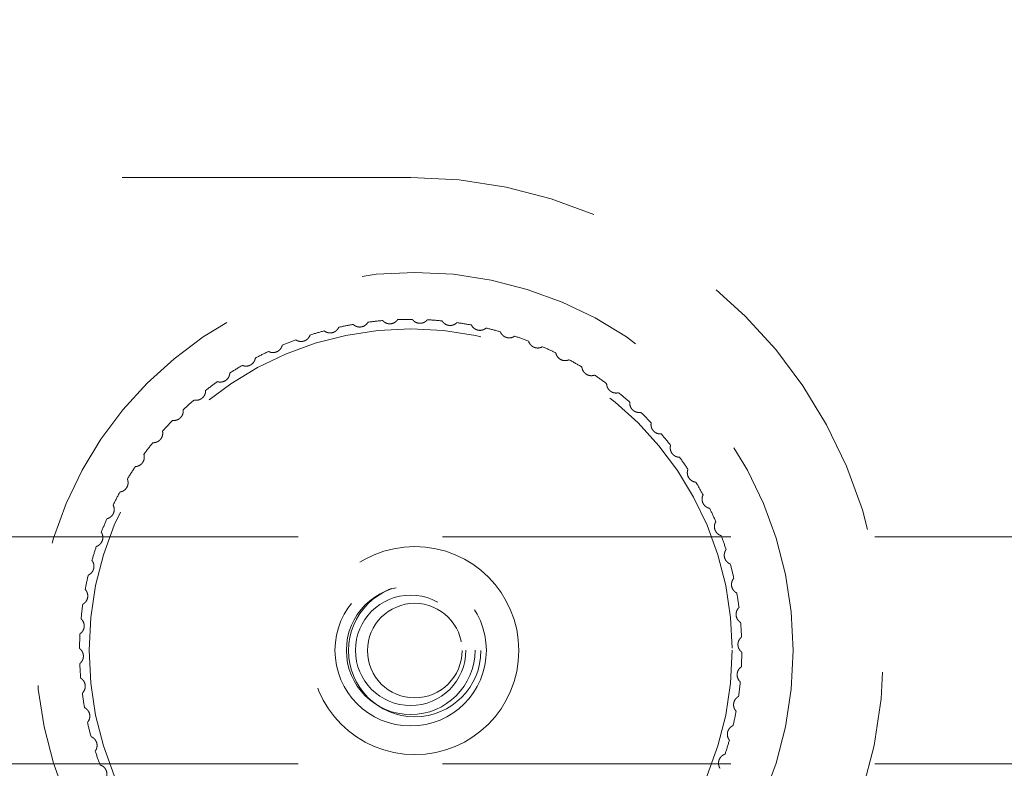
# Model space of a CAD drawing. Header units: millimetres. Extents: x 7 to 412, y 5 to 291.
# Tile 14 of 79: x 125.23 to 129.57, y 125.36 to 128.66. Entities that reach past the tile are written whole.
import ezdxf

# ---------------------------------------------------------------- set-up
doc = ezdxf.new("R2010")
doc.units = ezdxf.units.MM
doc.linetypes.add('HIDDEN', pattern=[1.905, 1.27, -0.635])

msp = doc.modelspace()

# ---------------------------------------------------------------- linework, layer by layer
at = {"color": 7, "linetype": 'HIDDEN', "lineweight": 18}
for p, q in [((126.95484, 127.96693), (117.78817, 127.96693)), ((143.60484, 126.3836), (124.8715, 126.3836)), ((143.60484, 125.3836), (124.8715, 125.3836))]:
    msp.add_line(p, q, dxfattribs=at)
for centre, radius in [((126.97288, 125.88251), 1.66667), ((126.95484, 125.8836), 1.41667), ((126.97288, 125.88251), 0.45833), ((126.95484, 125.8836), 0.33333), ((126.95484, 125.8836), 0.28333), ((126.97288, 125.88251), 0.29167), ((126.95484, 125.8836), 0.24312), ((126.97288, 125.88251), 0.20833)]:
    msp.add_circle(centre, radius, dxfattribs=at)
for radius, start, end in [(2.08333, 270, 90), (1.45833, 94.85523, 97.40096), (1.45833, 89.71237, 92.2581), (1.45833, 84.56951, 87.11525), (1.45833, 79.42666, 81.97239), (1.45833, 105.14094, 107.68667), (1.45833, 99.99809, 102.54382), (1.45833, 74.2838, 76.82953), (1.45833, 110.2838, 112.82953), (1.45833, 69.14094, 71.68667), (1.45833, 115.42666, 117.97239), (1.45833, 63.99809, 66.54382), (1.45833, 58.85523, 61.40096), (1.45833, 120.56951, 123.11525), (1.45833, 125.71237, 128.2581), (1.45833, 53.71237, 56.2581), (1.45833, 130.85523, 133.40096), (1.45833, 48.56951, 51.11525), (1.45833, 43.42666, 45.97239), (1.45833, 135.99809, 138.54382), (1.45833, 38.2838, 40.82953), (1.45833, 141.14094, 143.68667), (1.45833, 33.14094, 35.68667), (1.45833, 146.2838, 148.82953), (1.45833, 27.99809, 30.54382), (1.45833, 151.42666, 153.97239), (1.45833, 22.85523, 25.40096), (1.45833, 156.56951, 159.11525), (1.45833, 17.71237, 20.2581), (1.45833, 161.71237, 164.2581), (1.45833, 12.56951, 15.11525), (1.45833, 166.85523, 169.40096), (1.45833, 7.42666, 9.97239), (1.45833, 171.99809, 174.54382), (1.45833, 2.2838, 4.82953), (1.45833, 177.14094, 179.68667), (1.45833, 357.14094, 359.68667), (1.45833, 182.2838, 184.82953), (1.45833, 351.99809, 354.54382), (1.45833, 187.42666, 189.97239), (1.45833, 346.85523, 349.40096), (1.45833, 192.56951, 195.11525), (1.45833, 341.71237, 344.2581), (1.45833, 197.71237, 200.2581)]:
    msp.add_arc((126.95484, 125.8836), radius, start, end, dxfattribs=at)
at = {"color": 7, "linetype": 'Continuous', "lineweight": 25}
for points, knots in [([(204.88955, 125.88251), (204.88104, 125.31421), (204.864, 124.17671), (204.72627, 122.47276), (204.50662, 120.7725), (204.19719, 119.07778), (203.80051, 117.39043), (203.31643, 115.71226), (202.74564, 114.04509), (202.08874, 112.3907), (201.34645, 110.75088), (200.51959, 109.12738), (199.60905, 107.52193), (198.61583, 105.93626), (197.541, 104.37204), (196.38572, 102.83096), (195.15125, 101.31465), (193.83891, 99.82473), (192.45012, 98.36278), (190.88635, 96.83249), (189.13295, 95.24549), (187.17653, 93.61508), (185.12034, 92.03449), (182.96756, 90.50613), (180.77265, 89.06592), (178.54471, 87.71079), (176.29202, 86.43771), (173.96702, 85.2176), (171.57282, 84.0521), (169.11263, 82.94277), (166.43673, 81.82729), (163.53838, 80.72152), (160.41249, 79.64237), (157.21576, 78.64941), (153.9341, 77.73892), (150.57265, 76.91462), (147.13696, 76.18007), (143.65348, 75.54154), (140.12893, 75.00027), (136.59144, 74.55995), (133.04825, 74.21936), (129.5064, 73.97708), (125.95129, 73.83153), (122.36796, 73.78269), (118.76312, 73.83272), (115.14369, 73.9836), (111.53826, 74.23474), (107.95379, 74.58566), (104.41818, 75.03303), (100.93771, 75.57394), (97.51836, 76.20532), (94.14534, 76.92929), (90.99023, 77.70391), (88.0515, 78.51216), (85.32604, 79.33802), (82.6503, 80.22635), (80.02789, 81.17597), (77.46231, 82.1856), (75.00382, 83.23394), (72.65252, 84.3155), (70.40795, 85.42488), (68.22539, 86.58255), (66.10743, 87.78715), (63.96557, 89.09274), (61.81154, 90.50613), (59.65876, 92.03449), (57.60256, 93.61508), (55.64614, 95.24549), (53.89275, 96.83249), (52.32898, 98.36278), (50.94018, 99.82473), (49.62784, 101.31465), (48.39337, 102.83096), (47.2381, 104.37204), (46.16327, 105.93626), (45.17005, 107.52193), (44.25951, 109.12738), (43.43264, 110.75088), (42.69035, 112.3907), (42.03345, 114.04509), (41.46266, 115.71226), (40.97861, 117.39043), (40.58183, 119.07778), (40.27277, 120.7725), (40.05176, 122.47276), (39.91906, 124.17671), (39.87481, 125.88251), (39.91906, 127.58831), (40.05176, 129.29225), (40.27277, 130.99251), (40.58183, 132.68723), (40.97861, 134.37458), (41.46266, 136.05275), (42.03345, 137.71992), (42.69035, 139.37431), (43.43264, 141.01413), (44.25951, 142.63764), (45.17005, 144.24308), (46.16327, 145.82876), (47.2381, 147.39297), (48.39337, 148.93405), (49.62784, 150.45036), (50.94018, 151.94028), (52.32898, 153.40223), (53.89275, 154.93252), (55.64614, 156.51952), (57.60256, 158.14993), (59.65876, 159.73053), (61.81154, 161.25888), (64.00645, 162.6991), (66.23439, 164.05422), (68.48708, 165.32731), (70.81208, 166.54741), (73.20628, 167.71291), (75.66646, 168.82225), (78.34237, 169.93772), (81.24072, 171.04349), (84.36661, 172.12264), (87.56333, 173.1156), (90.845, 174.02609), (94.20644, 174.85039), (97.64213, 175.58495), (101.12562, 176.22347), (104.65017, 176.76474), (108.18765, 177.20506), (111.73084, 177.54566), (115.27269, 177.78793), (118.8278, 177.93348), (122.41113, 177.98232), (126.01598, 177.9323), (129.6354, 177.78142), (133.24084, 177.53027), (136.82531, 177.17935), (140.36091, 176.73199), (143.84138, 176.19108), (147.26074, 175.55969), (150.63376, 174.83573), (153.78887, 174.06111), (156.72759, 173.25285), (159.45306, 172.427), (162.12879, 171.53867), (164.75121, 170.58905), (167.31678, 169.57941), (169.77527, 168.53107), (172.12658, 167.44951), (174.37115, 166.34014), (176.55371, 165.18246), (178.67166, 163.97786), (180.81353, 162.67227), (182.96756, 161.25888), (185.12034, 159.73053), (187.17653, 158.14993), (189.13295, 156.51952), (190.88635, 154.93252), (192.45012, 153.40223), (193.83891, 151.94028), (195.15125, 150.45036), (196.38572, 148.93405), (197.541, 147.39297), (198.61583, 145.82876), (199.60905, 144.24308), (200.51959, 142.63764), (201.34645, 141.01413), (202.08874, 139.37431), (202.74564, 137.71992), (203.31643, 136.05275), (203.80051, 134.37458), (204.19719, 132.68723), (204.50662, 130.99251), (204.72627, 129.29225), (204.864, 127.58831), (204.88104, 126.4508), (204.88955, 125.88251)], [0, 0, 0, 0, 0.0039811, 0.0079686, 0.0119688, 0.0159881, 0.0200325, 0.0241079, 0.0282198, 0.0323736, 0.0365742, 0.0408262, 0.0451339, 0.049501, 0.053931, 0.0584268, 0.0629912, 0.0676263, 0.0723338, 0.0771153, 0.082952, 0.0888979, 0.0949532, 0.1011177, 0.1073906, 0.1133417, 0.1193843, 0.1255161, 0.1317347, 0.1380374, 0.1444209, 0.1520434, 0.1597672, 0.1675857, 0.1754917, 0.1836237, 0.1918303, 0.2001028, 0.2084323, 0.2168096, 0.2250746, 0.2333675, 0.2416789, 0.2499998, 0.2584718, 0.266934, 0.2753765, 0.2837896, 0.2921638, 0.3003414, 0.3084635, 0.3165217, 0.3245078, 0.3312215, 0.3378729, 0.3444577, 0.3509717, 0.3574109, 0.3637716, 0.3696941, 0.3755413, 0.3813108, 0.3870008, 0.3926094, 0.3988823, 0.4050468, 0.4111021, 0.417048, 0.4228847, 0.4276662, 0.4323737, 0.4370088, 0.4415732, 0.446069, 0.450499, 0.4548661, 0.4591738, 0.4634258, 0.4676264, 0.4717802, 0.4758921, 0.4799675, 0.4840119, 0.4880312, 0.4920314, 0.4960189, 0.5, 0.5039811, 0.5079686, 0.5119688, 0.5159881, 0.5200325, 0.5241079, 0.5282198, 0.5323736, 0.5365742, 0.5408262, 0.5451339, 0.549501, 0.553931, 0.5584268, 0.5629912, 0.5676263, 0.5723338, 0.5771153, 0.582952, 0.5888979, 0.5949532, 0.6011177, 0.6073906, 0.6133417, 0.6193843, 0.6255161, 0.6317347, 0.6380374, 0.6444209, 0.6520434, 0.6597672, 0.6675857, 0.6754917, 0.6836237, 0.6918303, 0.7001028, 0.7084323, 0.7168096, 0.7250746, 0.7333675, 0.7416789, 0.7499998, 0.7584718, 0.766934, 0.7753765, 0.7837896, 0.7921638, 0.8003414, 0.8084635, 0.8165217, 0.8245078, 0.8312215, 0.8378729, 0.8444577, 0.8509717, 0.8574109, 0.8637716, 0.8696941, 0.8755413, 0.8813108, 0.8870008, 0.8926094, 0.8988823, 0.9050468, 0.9111021, 0.917048, 0.9228847, 0.9276662, 0.9323737, 0.9370088, 0.9415732, 0.946069, 0.950499, 0.9548661, 0.9591738, 0.9634258, 0.9676264, 0.9717802, 0.9758921, 0.9799675, 0.9840119, 0.9880312, 0.9920314, 0.9960189, 1, 1, 1, 1]), ([(204.80621, 125.88251), (204.79604, 126.50376), (204.77569, 127.74697), (204.6108, 129.60884), (204.34815, 131.46226), (204.0262, 133.07186), (203.68917, 134.44022), (203.3683, 135.57572), (203.00748, 136.7065), (202.60671, 137.83256), (202.13436, 139.0344), (201.58065, 140.30849), (200.93532, 141.65029), (200.23282, 142.98058), (199.47955, 144.28825), (198.77454, 145.41777), (198.13842, 146.37598), (197.58015, 147.17863), (197.00058, 147.97507), (196.39971, 148.76529), (195.77754, 149.54931), (194.96043, 150.537), (193.92693, 151.71727), (192.65216, 153.07418), (191.32113, 154.39769), (190.16476, 155.47476), (189.21037, 156.32231), (188.46935, 156.9596), (187.71311, 157.58964), (186.94164, 158.21244), (186.15494, 158.82801), (184.98075, 159.71867), (183.39197, 160.86269), (181.35554, 162.22671), (179.6795, 163.27104), (178.3986, 164.03029), (177.5377, 164.52627), (176.66525, 165.01478), (175.78127, 165.49579), (174.88576, 165.96933), (173.66333, 166.59743), (172.10199, 167.36511), (170.18771, 168.25163), (168.23551, 169.10214), (166.24538, 169.91662), (164.21735, 170.69508), (162.18375, 171.42588), (160.21512, 172.08799), (158.31829, 172.68638), (156.46654, 173.23467), (154.59443, 173.75352), (152.70194, 174.24293), (150.78908, 174.7029), (148.43674, 175.22677), (145.63752, 175.78574), (142.38409, 176.34401), (139.0971, 176.81759), (135.78838, 177.2051), (132.46558, 177.50695), (129.13621, 177.72264), (125.79597, 177.85259), (122.56967, 177.89513), (119.46414, 177.86121), (116.48571, 177.76054), (113.51615, 177.59182), (110.54908, 177.35453), (108.0175, 177.09298), (105.9201, 176.83738), (104.26155, 176.61279), (102.61142, 176.36676), (100.9697, 176.0993), (99.3364, 175.8104), (97.7115, 175.50006), (95.8033, 175.10841), (93.62113, 174.62058), (91.1758, 174.01796), (88.76416, 173.36692), (86.3862, 172.66747), (84.01837, 171.91204), (81.91172, 171.18524), (80.06032, 170.50393), (78.48106, 169.8923), (76.92498, 169.25877), (75.39207, 168.60332), (73.88235, 167.92597), (72.3958, 167.22668), (70.66457, 166.37352), (68.70612, 165.3502), (66.53047, 164.12949), (64.39008, 162.84026), (62.29104, 161.48085), (60.23208, 160.04475), (58.50452, 158.74535), (57.08293, 157.60745), (55.95969, 156.66513), (54.86071, 155.69824), (53.7797, 154.69951), (52.71924, 153.66856), (51.69076, 152.61454), (50.70226, 151.54523), (49.68965, 150.38735), (48.66296, 149.13716), (47.63378, 147.79047), (46.66644, 146.4256), (45.74744, 145.02193), (44.88079, 143.57967), (44.07108, 142.09896), (43.33227, 140.60302), (42.62263, 138.99754), (41.95902, 137.27974), (41.36125, 135.44748), (40.8667, 133.59566), (40.47563, 131.72053), (40.19136, 129.82477), (40.01735, 127.91741), (39.95707, 126.08082), (39.99556, 124.31865), (40.11925, 122.63294), (40.32974, 120.951), (40.62362, 119.29218), (40.9968, 117.6584), (41.44584, 116.05134), (41.97458, 114.45434), (42.57568, 112.88657), (43.24486, 111.3494), (43.97853, 109.84418), (44.78376, 108.35465), (45.64422, 106.90842), (46.55427, 105.50536), (47.50898, 104.14538), (48.52439, 102.80389), (49.63316, 101.44072), (50.84012, 100.05993), (52.15, 98.66607), (53.51619, 97.3106), (54.92268, 96.00546), (56.36453, 94.74991), (57.85112, 93.53285), (59.30646, 92.41152), (60.72051, 91.38004), (62.08444, 90.43326), (63.48505, 89.50787), (64.90433, 88.61518), (66.33989, 87.75477), (67.78951, 86.92634), (69.26992, 86.11987), (70.88841, 85.27968), (72.64906, 84.4134), (74.55594, 83.52944), (76.50063, 82.68119), (78.48313, 81.86863), (80.50344, 81.09176), (82.5325, 80.36106), (84.62309, 79.65633), (86.77319, 78.98095), (89.01046, 78.33022), (91.27802, 77.72201), (93.57588, 77.15634), (96.08677, 76.59207), (98.81154, 76.04359), (101.75068, 75.52699), (104.71808, 75.07965), (107.69943, 74.70344), (110.65968, 74.40057), (113.59207, 74.16844), (116.50438, 74.00404), (119.42515, 73.90509), (122.36882, 73.87144), (125.32974, 73.90415), (128.30221, 74.00489), (131.26606, 74.17343), (134.23357, 74.41079), (136.86609, 74.68284), (139.16338, 74.9657), (141.11353, 75.23698), (143.05188, 75.53795), (144.97845, 75.86864), (146.89323, 76.22902), (148.98931, 76.65869), (151.25881, 77.16832), (153.69292, 77.7704), (156.0937, 78.42052), (158.46114, 79.11866), (160.821, 79.87309), (162.92334, 80.59965), (164.77395, 81.28187), (166.35376, 81.89481), (167.91056, 82.5298), (169.44433, 83.18684), (170.9551, 83.86592), (172.44284, 84.56707), (174.00421, 85.33794), (175.63231, 86.18345), (177.3195, 87.10935), (178.97602, 88.06952), (180.60921, 89.06955), (182.21609, 90.10964), (183.78465, 91.18373), (185.32847, 92.30241), (186.84405, 93.46641), (188.32755, 94.67667), (189.7681, 95.92628), (191.17625, 97.22766), (192.54687, 98.58181), (193.86247, 99.97577), (195.07467, 101.35647), (196.18806, 102.71903), (197.20729, 104.05912), (198.16534, 105.41709), (199.07892, 106.81861), (199.94323, 108.26353), (200.75274, 109.7517), (201.49024, 111.25439), (202.19618, 112.86393), (202.85434, 114.58281), (203.44577, 116.4129), (203.93458, 118.26379), (204.32127, 120.14196), (204.59907, 122.04514), (204.77387, 123.96225), (204.79544, 125.24263), (204.80621, 125.88251)], [0, 0, 0, 0, 0.0043572, 0.0087194, 0.0131006, 0.0174828, 0.0202269, 0.0229843, 0.0257581, 0.0285513, 0.031367, 0.0348146, 0.0382935, 0.0418086, 0.0453648, 0.0488769, 0.0511464, 0.0534319, 0.0557345, 0.0580552, 0.0603949, 0.0627548, 0.0670464, 0.071397, 0.0758117, 0.0802106, 0.0824799, 0.0847648, 0.087066, 0.089384, 0.0917194, 0.0940726, 0.0997216, 0.1054495, 0.1112626, 0.1135711, 0.115894, 0.1182318, 0.1205847, 0.1229531, 0.1253374, 0.1302249, 0.1351563, 0.140134, 0.1451606, 0.1502387, 0.1553705, 0.1603174, 0.1648068, 0.1693216, 0.1738633, 0.1784332, 0.1830326, 0.1876629, 0.1953373, 0.2030528, 0.210815, 0.2186294, 0.2264179, 0.2342163, 0.2420297, 0.2498634, 0.2568468, 0.263813, 0.2707658, 0.2777087, 0.2846903, 0.2886165, 0.2925295, 0.2964301, 0.300319, 0.3041968, 0.3080645, 0.3119225, 0.3178606, 0.3237479, 0.3295872, 0.3353813, 0.3411333, 0.3470198, 0.3510117, 0.3549709, 0.3588987, 0.3627962, 0.3666647, 0.3705052, 0.3743192, 0.3802023, 0.3860028, 0.3918158, 0.3977265, 0.4035414, 0.4094211, 0.412886, 0.4163133, 0.4197046, 0.4231528, 0.4266358, 0.430078, 0.4334816, 0.4368493, 0.4408664, 0.444827, 0.4487359, 0.4525985, 0.4565929, 0.4605355, 0.4644332, 0.4682927, 0.4728447, 0.4773446, 0.4818054, 0.4862829, 0.4907737, 0.4952445, 0.4997102, 0.5036561, 0.507603, 0.5115612, 0.5155411, 0.519415, 0.5233121, 0.5272412, 0.5312109, 0.5350858, 0.5389975, 0.5429532, 0.5469597, 0.5507987, 0.5546814, 0.5586128, 0.5625979, 0.5670046, 0.5714742, 0.5760121, 0.5805016, 0.5849309, 0.5894211, 0.5939762, 0.5978164, 0.6016975, 0.6056216, 0.6095908, 0.6134576, 0.6173607, 0.6213017, 0.6252822, 0.6301514, 0.6350645, 0.6400241, 0.6450325, 0.6500924, 0.655206, 0.660159, 0.6655667, 0.6710134, 0.6765016, 0.6820336, 0.6876119, 0.6945524, 0.701528, 0.7085426, 0.7156005, 0.7226046, 0.7294139, 0.7362325, 0.743064, 0.7499117, 0.7568807, 0.763833, 0.7707724, 0.7777025, 0.7847134, 0.7893349, 0.793938, 0.7985239, 0.8030939, 0.807649, 0.8121905, 0.8181021, 0.8239636, 0.8297778, 0.8355476, 0.8412757, 0.8471551, 0.8511487, 0.8551103, 0.8590409, 0.8629418, 0.8668141, 0.870659, 0.8744779, 0.8790278, 0.8835265, 0.8879765, 0.8924571, 0.8969583, 0.9014018, 0.9057907, 0.91033, 0.9148046, 0.9192184, 0.9237048, 0.9282521, 0.9327309, 0.9371471, 0.9411372, 0.9450714, 0.9489547, 0.9527921, 0.956804, 0.9607617, 0.9646721, 0.9685421, 0.9730864, 0.9775769, 0.9820266, 0.9865082, 0.99102, 0.9955122, 1, 1, 1, 1])]:
    msp.add_open_spline(points, degree=3, knots=knots, dxfattribs=at)
at = {"color": 7, "linetype": 'HIDDEN', "lineweight": 18}
for points, knots in [([(204.05646, 125.88251), (204.0458, 125.25452), (204.02446, 123.99781), (203.8522, 122.11833), (203.57829, 120.24713), (203.19362, 118.38691), (202.70426, 116.54875), (202.11359, 114.73779), (201.43092, 112.97022), (200.65873, 111.23998), (199.80438, 109.55377), (198.86781, 107.9039), (197.8548, 106.29433), (196.77275, 104.73085), (195.62608, 103.21294), (194.37947, 101.69216), (193.02363, 100.16678), (191.55834, 98.64544), (190.03352, 97.17871), (188.45313, 95.76533), (186.82132, 94.40483), (185.14323, 93.09773), (183.36838, 91.80343), (181.49908, 90.5292), (179.53432, 89.27929), (177.53589, 88.09122), (175.50316, 86.96108), (173.24994, 85.78931), (170.76814, 84.59324), (168.05294, 83.3921), (165.30072, 82.27614), (162.52527, 81.24661), (159.74853, 80.30652), (156.96824, 79.44954), (154.18926, 78.67279), (151.38914, 77.96689), (148.45483, 77.30474), (145.3697, 76.69248), (142.14552, 76.14306), (138.89873, 75.67821), (135.63804, 75.29836), (132.35865, 75.00218), (129.06559, 74.79007), (125.76117, 74.66193), (122.3252, 74.61656), (118.76369, 74.6654), (115.08416, 74.82066), (111.41589, 75.08038), (108.21348, 75.39991), (105.47474, 75.73885), (103.19023, 76.06451), (100.91145, 76.43289), (98.64039, 76.8444), (96.16509, 77.3422), (93.49549, 77.94113), (90.62724, 78.66225), (87.77735, 79.45872), (84.94247, 80.33452), (82.33535, 81.22062), (79.95638, 82.09828), (77.7988, 82.9519), (75.66479, 83.85605), (73.55691, 84.81144), (71.4316, 85.84109), (69.29143, 86.9513), (67.13958, 88.14928), (65.02419, 89.41369), (62.94236, 90.7509), (60.90222, 92.16148), (59.05542, 93.53875), (57.3987, 94.86306), (55.9222, 96.11961), (54.48774, 97.42208), (53.09798, 98.77155), (51.75789, 100.16743), (50.47455, 101.60642), (49.25672, 103.08161), (48.10235, 104.59864), (47.01413, 106.15896), (45.99561, 107.76368), (45.05176, 109.41095), (44.18849, 111.09754), (43.40572, 112.83232), (42.71306, 114.60469), (42.11521, 116.41386), (41.61964, 118.24433), (41.22849, 120.09525), (40.94369, 121.96657), (40.76802, 123.85497), (40.70665, 125.67912), (40.74537, 127.42906), (40.8696, 129.09785), (41.08012, 130.75978), (41.37418, 132.40178), (41.74974, 134.02587), (42.20137, 135.61942), (42.72911, 137.19231), (43.35598, 138.80863), (44.09509, 140.47224), (44.95167, 142.16864), (45.88952, 143.82482), (46.89989, 145.43348), (47.97565, 146.99144), (49.11484, 148.5034), (50.37698, 150.04733), (51.77474, 151.62101), (53.31396, 153.2144), (54.91711, 154.74639), (56.57574, 156.21542), (58.28139, 157.62033), (60.14777, 159.05342), (62.18104, 160.5022), (64.3869, 161.95456), (66.64795, 163.3322), (68.96096, 164.6375), (71.41011, 165.91801), (73.99102, 167.16255), (76.69868, 168.36109), (79.43527, 169.47194), (82.19664, 170.498), (84.96626, 171.43767), (87.74677, 172.29667), (90.53397, 173.07748), (93.34836, 173.78835), (96.30848, 174.4572), (99.42695, 175.07615), (102.68699, 175.63062), (105.96497, 176.09798), (109.24006, 176.47692), (112.52192, 176.77055), (115.7974, 176.97905), (119.07602, 177.10429), (122.35196, 177.14651), (125.62751, 177.10618), (128.90401, 176.98296), (132.1766, 176.77666), (135.45379, 176.48558), (138.72343, 176.10959), (141.99828, 175.64522), (145.25847, 175.09339), (148.39771, 174.47288), (151.39549, 173.79726), (154.26369, 173.07302), (157.1022, 172.27657), (159.91554, 171.40459), (162.49946, 170.52449), (164.86416, 169.65082), (167.01777, 168.79776), (169.15404, 167.8916), (171.2699, 166.93131), (173.40985, 165.89283), (175.56733, 164.77112), (177.73428, 163.56118), (179.85526, 162.28908), (181.93037, 160.95145), (183.95659, 159.54595), (185.78874, 158.17588), (187.43764, 156.85465), (188.91263, 155.59643), (190.35132, 154.28674), (191.74828, 152.92609), (193.097, 151.51588), (194.38276, 150.06738), (195.59679, 148.58919), (196.74065, 147.07822), (197.81885, 145.52464), (198.82964, 143.9246), (199.77018, 142.27501), (200.6328, 140.58001), (201.41258, 138.83929), (202.09975, 137.06601), (202.69118, 135.25984), (203.1821, 133.42623), (203.57039, 131.56363), (203.84861, 129.67983), (204.02392, 127.78326), (204.04562, 126.51574), (204.05646, 125.88251)], [0, 0, 0, 0, 0.0044535, 0.0089123, 0.013375, 0.0178612, 0.0223777, 0.0268599, 0.0313652, 0.035811, 0.0402932, 0.0447675, 0.0492623, 0.0537779, 0.0582495, 0.0627516, 0.0677218, 0.0727207, 0.0777294, 0.0827248, 0.0877557, 0.0927955, 0.0978091, 0.1033337, 0.1088386, 0.1143229, 0.1198214, 0.1253325, 0.1323343, 0.139358, 0.1463875, 0.1533955, 0.1603514, 0.1671777, 0.1740285, 0.1808151, 0.1876575, 0.1953621, 0.2031212, 0.2108528, 0.218623, 0.2264023, 0.2342048, 0.2420258, 0.2498548, 0.2585749, 0.2672857, 0.2759726, 0.2846547, 0.290109, 0.2955451, 0.3010211, 0.3064808, 0.3119145, 0.3189283, 0.3258842, 0.3328891, 0.339914, 0.3469263, 0.352417, 0.3578976, 0.3633822, 0.3688538, 0.3743106, 0.3801306, 0.3859521, 0.3917764, 0.3976076, 0.4034985, 0.4093651, 0.4139442, 0.4185399, 0.4231143, 0.4276843, 0.4322768, 0.4368361, 0.4413568, 0.4458414, 0.4503533, 0.4548455, 0.459318, 0.4638142, 0.4682788, 0.4728114, 0.4773049, 0.4817868, 0.486255, 0.4907158, 0.4952049, 0.4996991, 0.5036536, 0.5076144, 0.5115628, 0.5155303, 0.5194409, 0.5233813, 0.5272735, 0.531204, 0.5356733, 0.5401797, 0.5446778, 0.5491681, 0.5536489, 0.5581024, 0.5625916, 0.5677896, 0.5730266, 0.5783007, 0.5835135, 0.5887382, 0.5939707, 0.6002005, 0.6064419, 0.6126992, 0.6189763, 0.6252762, 0.6322983, 0.6392954, 0.6462749, 0.6532433, 0.6601865, 0.6670163, 0.673882, 0.6807143, 0.6876029, 0.6954045, 0.7032615, 0.7110547, 0.7188868, 0.7266432, 0.7344227, 0.7421635, 0.7499122, 0.7576576, 0.7653956, 0.7731656, 0.7809128, 0.7887289, 0.7965065, 0.8043702, 0.8121788, 0.8192003, 0.8261638, 0.8331584, 0.8401083, 0.8470521, 0.8525168, 0.8579872, 0.8634803, 0.868974, 0.8744661, 0.8803494, 0.8862187, 0.8920667, 0.8978885, 0.9037266, 0.9095537, 0.9141113, 0.9187111, 0.9233025, 0.927908, 0.9325399, 0.9371399, 0.9416422, 0.9461038, 0.9505778, 0.9550511, 0.959523, 0.9640414, 0.9685354, 0.9730459, 0.9775241, 0.9820089, 0.9865027, 0.9910111, 0.9955093, 1, 1, 1, 1]), ([(126.76699, 127.32978), (126.76683, 127.32948), (126.76652, 127.32888), (126.76364, 127.32432), (126.75833, 127.31847), (126.75067, 127.31299), (126.74124, 127.30916), (126.73056, 127.30771), (126.71989, 127.30912), (126.7111, 127.31268), (126.70529, 127.31652), (126.70217, 127.31927), (126.70182, 127.31962), (126.70165, 127.31978)], [0, 0, 0, 0, 0.0955419, 0.1913922, 0.2838681, 0.3704907, 0.4590396, 0.5537833, 0.6514548, 0.7453765, 0.8328407, 0.9202084, 1, 1, 1, 1]), ([(126.89738, 127.3408), (126.8972, 127.34051), (126.89683, 127.33995), (126.89355, 127.33566), (126.88774, 127.3303), (126.87962, 127.32554), (126.86989, 127.32257), (126.85912, 127.32209), (126.84862, 127.32444), (126.84019, 127.32877), (126.83474, 127.33312), (126.83188, 127.33614), (126.83156, 127.33652), (126.83141, 127.3367)], [0, 0, 0, 0, 0.0955419, 0.1913922, 0.2838681, 0.3704907, 0.4590396, 0.5537833, 0.6514548, 0.7453765, 0.8328407, 0.9202084, 1, 1, 1, 1]), ([(127.02823, 127.34008), (127.02802, 127.33982), (127.02761, 127.33928), (127.02396, 127.33531), (127.0177, 127.33049), (127.00918, 127.32647), (126.99922, 127.32439), (126.98845, 127.32488), (126.9782, 127.32816), (126.97019, 127.33323), (126.96516, 127.33805), (126.96258, 127.34131), (126.96229, 127.34172), (126.96216, 127.34191)], [0, 0, 0, 0, 0.0955419, 0.1913922, 0.2838681, 0.3704907, 0.4590396, 0.5537833, 0.6514548, 0.7453765, 0.8328407, 0.9202084, 1, 1, 1, 1]), ([(127.15849, 127.32764), (127.15826, 127.32739), (127.1578, 127.3269), (127.15382, 127.32327), (127.14714, 127.31904), (127.1383, 127.31579), (127.12819, 127.31461), (127.11751, 127.31606), (127.1076, 127.32025), (127.10007, 127.32602), (127.09549, 127.33127), (127.09322, 127.33475), (127.09297, 127.33518), (127.09285, 127.33538)], [0, 0, 0, 0, 0.0955419, 0.1913922, 0.2838681, 0.3704907, 0.4590396, 0.5537833, 0.6514548, 0.7453765, 0.8328407, 0.9202084, 1, 1, 1, 1]), ([(126.63811, 127.30712), (126.63798, 127.30681), (126.63772, 127.30618), (126.63526, 127.30138), (126.6305, 127.29508), (126.62336, 127.28893), (126.61431, 127.28427), (126.6038, 127.28188), (126.59305, 127.28232), (126.58398, 127.28507), (126.57785, 127.28838), (126.57449, 127.29084), (126.57411, 127.29116), (126.57393, 127.29131)], [0, 0, 0, 0, 0.0955419, 0.1913922, 0.2838681, 0.3704907, 0.4590396, 0.5537833, 0.6514548, 0.7453765, 0.8328407, 0.9202084, 1, 1, 1, 1]), ([(127.28712, 127.30357), (127.28687, 127.30335), (127.28636, 127.30289), (127.28207, 127.29964), (127.27504, 127.29602), (127.26594, 127.29358), (127.25577, 127.29331), (127.24526, 127.29571), (127.23577, 127.30077), (127.22879, 127.30719), (127.2247, 127.31283), (127.22274, 127.31651), (127.22253, 127.31695), (127.22243, 127.31717)], [0, 0, 0, 0, 0.0955419, 0.1913922, 0.2838681, 0.3704907, 0.4590396, 0.5537833, 0.6514548, 0.7453765, 0.8328407, 0.9202084, 1, 1, 1, 1]), ([(127.41307, 127.26807), (127.4128, 127.26787), (127.41225, 127.26746), (127.40768, 127.2646), (127.40036, 127.26163), (127.39108, 127.26002), (127.38092, 127.26066), (127.37067, 127.26399), (127.36167, 127.26989), (127.35529, 127.2769), (127.35173, 127.28289), (127.35011, 127.28672), (127.34994, 127.28719), (127.34986, 127.28741)], [0, 0, 0, 0, 0.0955419, 0.19139223, 0.28386809, 0.37049069, 0.45903964, 0.55378333, 0.65145477, 0.74537648, 0.83284069, 0.9202084, 1, 1, 1, 1]), ([(126.51178, 127.273), (126.51168, 127.27268), (126.51148, 127.27203), (126.50946, 127.26703), (126.50528, 127.26032), (126.49872, 127.25356), (126.49013, 127.24811), (126.47987, 127.24478), (126.46913, 127.24426), (126.45985, 127.24619), (126.45344, 127.24893), (126.44988, 127.25108), (126.44947, 127.25136), (126.44928, 127.25149)], [0, 0, 0, 0, 0.0955419, 0.1913922, 0.2838681, 0.3704907, 0.4590396, 0.5537833, 0.6514548, 0.7453765, 0.8328407, 0.9202084, 1, 1, 1, 1]), ([(127.53532, 127.22142), (127.53504, 127.22124), (127.53446, 127.22089), (127.52965, 127.21845), (127.52209, 127.21615), (127.5127, 127.21538), (127.50265, 127.21692), (127.49273, 127.22116), (127.4843, 127.22784), (127.47858, 127.2354), (127.47556, 127.24168), (127.47429, 127.24564), (127.47417, 127.24612), (127.47411, 127.24635)], [0, 0, 0, 0, 0.0955419, 0.1913922, 0.2838681, 0.3704907, 0.4590396, 0.5537833, 0.6514548, 0.7453765, 0.8328407, 0.9202084, 1, 1, 1, 1]), ([(126.38902, 127.22769), (126.38895, 127.22736), (126.3888, 127.2267), (126.38724, 127.22154), (126.38369, 127.21448), (126.37775, 127.20716), (126.36969, 127.20096), (126.35977, 127.19673), (126.34912, 127.19524), (126.3397, 127.19633), (126.33307, 127.19849), (126.32933, 127.20031), (126.3289, 127.20055), (126.32869, 127.20067)], [0, 0, 0, 0, 0.0955419, 0.1913922, 0.2838681, 0.3704907, 0.4590396, 0.5537833, 0.6514548, 0.7453765, 0.8328407, 0.9202084, 1, 1, 1, 1]), ([(127.65291, 127.164), (127.65261, 127.16385), (127.652, 127.16355), (127.64699, 127.16155), (127.63926, 127.15993), (127.62984, 127.16001), (127.61996, 127.16245), (127.61047, 127.16756), (127.60266, 127.17497), (127.59764, 127.18301), (127.5952, 127.18954), (127.59429, 127.1936), (127.59421, 127.19408), (127.59417, 127.19432)], [0, 0, 0, 0, 0.0955419, 0.19139223, 0.28386809, 0.37049069, 0.45903964, 0.55378333, 0.65145477, 0.74537648, 0.83284069, 0.9202084, 1, 1, 1, 1]), ([(126.27081, 127.17156), (126.27077, 127.17122), (126.27069, 127.17055), (126.2696, 127.16527), (126.26669, 127.15792), (126.26143, 127.1501), (126.25395, 127.1432), (126.24446, 127.1381), (126.23398, 127.13567), (126.2245, 127.13591), (126.21771, 127.13746), (126.21382, 127.13894), (126.21337, 127.13914), (126.21315, 127.13924)], [0, 0, 0, 0, 0.0955419, 0.1913922, 0.2838681, 0.3704907, 0.4590396, 0.5537833, 0.6514548, 0.7453765, 0.8328407, 0.9202084, 1, 1, 1, 1]), ([(127.76487, 127.09627), (127.76456, 127.09615), (127.76393, 127.0959), (127.75876, 127.09436), (127.75091, 127.09344), (127.74154, 127.09436), (127.73192, 127.09768), (127.72292, 127.10362), (127.71581, 127.1117), (127.71153, 127.12016), (127.70969, 127.12688), (127.70915, 127.131), (127.70911, 127.13149), (127.70909, 127.13173)], [0, 0, 0, 0, 0.0955419, 0.1913922, 0.2838681, 0.3704907, 0.4590396, 0.5537833, 0.6514548, 0.7453765, 0.8328407, 0.9202084, 1, 1, 1, 1]), ([(126.15811, 127.10506), (126.1581, 127.10472), (126.15808, 127.10404), (126.15747, 127.09869), (126.15523, 127.09111), (126.1507, 127.08285), (126.14387, 127.07531), (126.13487, 127.06937), (126.12465, 127.06601), (126.11519, 127.0654), (126.10828, 127.06634), (126.10428, 127.06746), (126.10381, 127.06762), (126.10358, 127.0677)], [0, 0, 0, 0, 0.0955419, 0.1913922, 0.2838681, 0.3704907, 0.4590396, 0.5537833, 0.6514548, 0.7453765, 0.8328407, 0.9202084, 1, 1, 1, 1]), ([(126.05183, 127.02872), (126.05185, 127.02839), (126.05189, 127.02771), (126.05176, 127.02232), (126.0502, 127.01457), (126.04643, 127.00594), (126.04031, 126.99781), (126.03187, 126.9911), (126.022, 126.98683), (126.01263, 126.98538), (126.00567, 126.9857), (126.00158, 126.98646), (126.0011, 126.98657), (126.00087, 126.98663)], [0, 0, 0, 0, 0.0955419, 0.1913922, 0.2838681, 0.3704907, 0.4590396, 0.5537833, 0.6514548, 0.7453765, 0.8328407, 0.9202084, 1, 1, 1, 1]), ([(127.87032, 127.01878), (127.86999, 127.01868), (127.86934, 127.0185), (127.86406, 127.01743), (127.85616, 127.01721), (127.8469, 127.01897), (127.83762, 127.02314), (127.82919, 127.02986), (127.82284, 127.03854), (127.81933, 127.04735), (127.8181, 127.05421), (127.81793, 127.05836), (127.81793, 127.05886), (127.81794, 127.05909)], [0, 0, 0, 0, 0.0955419, 0.1913922, 0.2838681, 0.3704907, 0.4590396, 0.5537833, 0.6514548, 0.7453765, 0.8328407, 0.9202084, 1, 1, 1, 1]), ([(127.96839, 126.93215), (127.96806, 126.93208), (127.96739, 126.93195), (127.96203, 126.93136), (127.95415, 126.93186), (127.94508, 126.93443), (127.93621, 126.93942), (127.92842, 126.94687), (127.92287, 126.95608), (127.92017, 126.96517), (127.91955, 126.97211), (127.91976, 126.97627), (127.91981, 126.97676), (127.91983, 126.97699)], [0, 0, 0, 0, 0.0955419, 0.1913922, 0.2838681, 0.3704907, 0.4590396, 0.5537833, 0.6514548, 0.7453765, 0.8328407, 0.9202084, 1, 1, 1, 1]), ([(125.95282, 126.94317), (125.95287, 126.94283), (125.95297, 126.94217), (125.95332, 126.93678), (125.95247, 126.92893), (125.94949, 126.91999), (125.94411, 126.91135), (125.93631, 126.9039), (125.92686, 126.89877), (125.91766, 126.89648), (125.9107, 126.89618), (125.90656, 126.89657), (125.90607, 126.89664), (125.90583, 126.89667)], [0, 0, 0, 0, 0.0955419, 0.1913922, 0.2838681, 0.3704907, 0.4590396, 0.5537833, 0.6514548, 0.7453765, 0.8328407, 0.9202084, 1, 1, 1, 1]), ([(125.86187, 126.84908), (125.86195, 126.84875), (125.86211, 126.8481), (125.86294, 126.84277), (125.8628, 126.83487), (125.86063, 126.8257), (125.85605, 126.81661), (125.84896, 126.8085), (125.84, 126.80254), (125.83104, 126.79943), (125.82414, 126.7985), (125.81998, 126.79852), (125.81948, 126.79855), (125.81925, 126.79856)], [0, 0, 0, 0, 0.0955419, 0.19139223, 0.28386809, 0.37049069, 0.45903964, 0.55378333, 0.65145477, 0.74537648, 0.83284069, 0.9202084, 1, 1, 1, 1]), ([(128.0583, 126.83707), (128.05796, 126.83704), (128.05729, 126.83697), (128.0519, 126.83686), (128.04409, 126.83806), (128.03529, 126.84144), (128.0269, 126.8472), (128.01981, 126.85532), (128.01511, 126.86499), (128.01324, 126.87429), (128.01324, 126.88126), (128.01382, 126.88538), (128.01391, 126.88586), (128.01396, 126.88609)], [0, 0, 0, 0, 0.0955419, 0.1913922, 0.2838681, 0.3704907, 0.4590396, 0.5537833, 0.6514548, 0.7453765, 0.8328407, 0.9202084, 1, 1, 1, 1]), ([(128.13932, 126.73432), (128.13899, 126.73431), (128.13831, 126.73431), (128.13293, 126.73468), (128.12526, 126.73658), (128.1168, 126.74073), (128.10896, 126.74722), (128.10263, 126.75594), (128.09881, 126.766), (128.09778, 126.77542), (128.09841, 126.78236), (128.09935, 126.78642), (128.09949, 126.78689), (128.09956, 126.78712)], [0, 0, 0, 0, 0.0955419, 0.1913922, 0.2838681, 0.3704907, 0.4590396, 0.5537833, 0.6514548, 0.7453765, 0.8328407, 0.9202084, 1, 1, 1, 1]), ([(125.77973, 126.74722), (125.77984, 126.7469), (125.78005, 126.74626), (125.78136, 126.74103), (125.78192, 126.73315), (125.78059, 126.72382), (125.77684, 126.71436), (125.7705, 126.70564), (125.76212, 126.6989), (125.75347, 126.69501), (125.74668, 126.69346), (125.74253, 126.69311), (125.74204, 126.69309), (125.7418, 126.69309)], [0, 0, 0, 0, 0.0955419, 0.1913922, 0.2838681, 0.3704907, 0.4590396, 0.5537833, 0.6514548, 0.7453765, 0.8328407, 0.9202084, 1, 1, 1, 1]), ([(128.21081, 126.62472), (128.21048, 126.62474), (128.2098, 126.6248), (128.20448, 126.62565), (128.19701, 126.62823), (128.18896, 126.63312), (128.18173, 126.64029), (128.17621, 126.64954), (128.17331, 126.6599), (128.17312, 126.66938), (128.17437, 126.67624), (128.17567, 126.68019), (128.17586, 126.68065), (128.17594, 126.68087)], [0, 0, 0, 0, 0.0955419, 0.1913922, 0.2838681, 0.3704907, 0.4590396, 0.5537833, 0.6514548, 0.7453765, 0.8328407, 0.9202084, 1, 1, 1, 1]), ([(125.70704, 126.63841), (125.70718, 126.6381), (125.70745, 126.63748), (125.70922, 126.63239), (125.71049, 126.62459), (125.71, 126.61518), (125.70711, 126.60542), (125.70158, 126.59617), (125.69383, 126.58871), (125.68557, 126.58405), (125.67894, 126.58191), (125.67485, 126.58118), (125.67436, 126.58112), (125.67412, 126.58109)], [0, 0, 0, 0, 0.0955419, 0.1913922, 0.2838681, 0.3704907, 0.4590396, 0.5537833, 0.6514548, 0.7453765, 0.8328407, 0.9202084, 1, 1, 1, 1]), ([(128.27219, 126.50915), (128.27186, 126.50921), (128.27119, 126.50932), (128.26597, 126.51065), (128.25876, 126.51388), (128.25118, 126.51948), (128.24462, 126.52726), (128.23995, 126.53698), (128.23799, 126.54755), (128.23865, 126.55701), (128.24052, 126.56373), (128.24217, 126.56755), (128.24239, 126.56799), (128.24249, 126.5682)], [0, 0, 0, 0, 0.0955419, 0.1913922, 0.2838681, 0.3704907, 0.4590396, 0.5537833, 0.6514548, 0.7453765, 0.8328407, 0.9202084, 1, 1, 1, 1]), ([(125.64441, 126.52352), (125.64457, 126.52322), (125.6449, 126.52263), (125.64712, 126.51772), (125.64908, 126.51006), (125.64943, 126.50065), (125.64743, 126.49067), (125.64275, 126.48096), (125.6357, 126.47283), (125.62789, 126.46746), (125.62148, 126.46472), (125.61747, 126.46363), (125.61699, 126.46353), (125.61675, 126.46348)], [0, 0, 0, 0, 0.0955419, 0.1913922, 0.2838681, 0.3704907, 0.4590396, 0.5537833, 0.6514548, 0.7453765, 0.8328407, 0.9202084, 1, 1, 1, 1]), ([(128.32296, 126.38854), (128.32264, 126.38863), (128.32198, 126.3888), (128.3169, 126.39059), (128.31001, 126.39446), (128.30296, 126.40072), (128.29713, 126.40906), (128.29334, 126.41915), (128.29234, 126.42986), (128.29385, 126.43922), (128.29631, 126.44574), (128.29829, 126.4494), (128.29855, 126.44982), (128.29868, 126.45002)], [0, 0, 0, 0, 0.0955419, 0.1913922, 0.2838681, 0.3704907, 0.4590396, 0.5537833, 0.6514548, 0.7453765, 0.8328407, 0.9202084, 1, 1, 1, 1]), ([(125.59232, 126.40348), (125.59251, 126.4032), (125.59289, 126.40264), (125.59554, 126.39794), (125.59818, 126.39049), (125.59937, 126.38115), (125.59828, 126.37103), (125.59449, 126.36094), (125.5882, 126.35221), (125.5809, 126.34616), (125.57476, 126.34286), (125.57086, 126.34142), (125.57039, 126.34127), (125.57016, 126.3412)], [0, 0, 0, 0, 0.0955419, 0.1913922, 0.2838681, 0.3704907, 0.4590396, 0.5537833, 0.6514548, 0.7453765, 0.8328407, 0.9202084, 1, 1, 1, 1]), ([(128.36272, 126.26387), (128.3624, 126.26399), (128.36177, 126.26422), (128.35686, 126.26646), (128.35034, 126.27093), (128.34389, 126.27779), (128.33883, 126.28662), (128.33596, 126.29701), (128.33592, 126.30777), (128.33827, 126.31696), (128.3413, 126.32323), (128.3436, 126.32669), (128.3439, 126.32709), (128.34404, 126.32728)], [0, 0, 0, 0, 0.0955419, 0.1913922, 0.2838681, 0.3704907, 0.4590396, 0.5537833, 0.6514548, 0.7453765, 0.8328407, 0.9202084, 1, 1, 1, 1]), ([(125.5512, 126.27925), (125.55142, 126.27899), (125.55184, 126.27846), (125.5549, 126.27402), (125.5582, 126.26684), (125.56023, 126.25764), (125.56005, 126.24747), (125.55717, 126.23708), (125.55169, 126.22782), (125.54497, 126.22114), (125.53915, 126.21731), (125.53539, 126.21552), (125.53493, 126.21533), (125.53472, 126.21524)], [0, 0, 0, 0, 0.0955419, 0.1913922, 0.2838681, 0.3704907, 0.4590396, 0.5537833, 0.6514548, 0.7453765, 0.8328407, 0.9202084, 1, 1, 1, 1]), ([(128.39114, 126.13614), (128.39083, 126.13628), (128.39022, 126.13657), (128.38554, 126.13924), (128.37945, 126.14428), (128.37363, 126.15169), (128.36938, 126.16094), (128.36746, 126.17154), (128.36838, 126.18226), (128.37154, 126.1912), (128.37512, 126.19718), (128.37773, 126.20042), (128.37806, 126.20079), (128.37822, 126.20096)], [0, 0, 0, 0, 0.0955419, 0.1913922, 0.2838681, 0.3704907, 0.4590396, 0.5537833, 0.6514548, 0.7453765, 0.8328407, 0.9202084, 1, 1, 1, 1]), ([(125.52139, 126.15183), (125.52162, 126.15159), (125.5221, 126.15111), (125.52554, 126.14696), (125.52947, 126.14011), (125.53231, 126.13112), (125.53304, 126.12098), (125.53111, 126.11037), (125.52648, 126.10066), (125.52039, 126.0934), (125.51493, 126.08906), (125.51135, 126.08694), (125.51091, 126.08671), (125.5107, 126.08661)], [0, 0, 0, 0, 0.0955419, 0.1913922, 0.2838681, 0.3704907, 0.4590396, 0.5537833, 0.6514548, 0.7453765, 0.8328407, 0.9202084, 1, 1, 1, 1]), ([(128.40799, 126.00638), (128.4077, 126.00655), (128.40712, 126.00688), (128.40269, 126.00997), (128.39708, 126.01553), (128.39195, 126.02343), (128.38855, 126.03302), (128.38758, 126.04376), (128.38947, 126.05435), (128.39341, 126.06297), (128.39752, 126.0686), (128.4004, 126.0716), (128.40076, 126.07194), (128.40094, 126.0721)], [0, 0, 0, 0, 0.0955419, 0.1913922, 0.2838681, 0.3704907, 0.4590396, 0.5537833, 0.6514548, 0.7453765, 0.8328407, 0.9202084, 1, 1, 1, 1]), ([(125.50311, 126.02226), (125.50337, 126.02204), (125.50388, 126.0216), (125.50769, 126.01778), (125.51222, 126.01131), (125.51585, 126.00261), (125.51749, 125.99257), (125.51652, 125.98183), (125.51278, 125.97175), (125.50735, 125.96397), (125.50231, 125.95916), (125.49894, 125.95673), (125.49852, 125.95646), (125.49832, 125.95634)], [0, 0, 0, 0, 0.0955419, 0.1913922, 0.2838681, 0.3704907, 0.4590396, 0.5537833, 0.6514548, 0.7453765, 0.8328407, 0.9202084, 1, 1, 1, 1]), ([(128.41315, 125.87562), (128.41287, 125.87582), (128.41232, 125.87621), (128.40819, 125.87967), (128.4031, 125.88572), (128.3987, 125.89405), (128.39617, 125.9039), (128.39617, 125.91468), (128.399, 125.92506), (128.4037, 125.9333), (128.40829, 125.93854), (128.41144, 125.94126), (128.41183, 125.94157), (128.41201, 125.94171)], [0, 0, 0, 0, 0.0955419, 0.1913922, 0.2838681, 0.3704907, 0.4590396, 0.5537833, 0.6514548, 0.7453765, 0.8328407, 0.9202084, 1, 1, 1, 1]), ([(125.49653, 125.89157), (125.4968, 125.89138), (125.49735, 125.89099), (125.50149, 125.88752), (125.50658, 125.88148), (125.51098, 125.87315), (125.51351, 125.86329), (125.5135, 125.85251), (125.51068, 125.84213), (125.50598, 125.8339), (125.50139, 125.82865), (125.49824, 125.82593), (125.49785, 125.82563), (125.49766, 125.82548)], [0, 0, 0, 0, 0.0955419, 0.1913922, 0.2838681, 0.3704907, 0.4590396, 0.5537833, 0.6514548, 0.7453765, 0.8328407, 0.9202084, 1, 1, 1, 1]), ([(128.40656, 125.74493), (128.40631, 125.74515), (128.40579, 125.74559), (128.40199, 125.74941), (128.39746, 125.75589), (128.39382, 125.76458), (128.39219, 125.77462), (128.39316, 125.78536), (128.3969, 125.79544), (128.40232, 125.80322), (128.40737, 125.80803), (128.41074, 125.81046), (128.41116, 125.81073), (128.41136, 125.81086)], [0, 0, 0, 0, 0.0955419, 0.1913922, 0.2838681, 0.3704907, 0.4590396, 0.5537833, 0.6514548, 0.7453765, 0.8328407, 0.9202084, 1, 1, 1, 1]), ([(125.50168, 125.76082), (125.50197, 125.76065), (125.50256, 125.76031), (125.50698, 125.75723), (125.5126, 125.75166), (125.51773, 125.74376), (125.52113, 125.73417), (125.52209, 125.72343), (125.52021, 125.71284), (125.51626, 125.70422), (125.51216, 125.69859), (125.50927, 125.69559), (125.50891, 125.69526), (125.50874, 125.6951)], [0, 0, 0, 0, 0.0955419, 0.1913922, 0.2838681, 0.3704907, 0.4590396, 0.5537833, 0.6514548, 0.7453765, 0.8328407, 0.9202084, 1, 1, 1, 1]), ([(128.38829, 125.61536), (128.38805, 125.6156), (128.38758, 125.61608), (128.38413, 125.62023), (128.3802, 125.62708), (128.37736, 125.63607), (128.37663, 125.64622), (128.37856, 125.65682), (128.38319, 125.66653), (128.38929, 125.67379), (128.39474, 125.67813), (128.39832, 125.68025), (128.39876, 125.68048), (128.39897, 125.68059)], [0, 0, 0, 0, 0.0955419, 0.1913922, 0.2838681, 0.3704907, 0.4590396, 0.5537833, 0.6514548, 0.7453765, 0.8328407, 0.9202084, 1, 1, 1, 1]), ([(125.51854, 125.63105), (125.51884, 125.63091), (125.51946, 125.63062), (125.52414, 125.62795), (125.53023, 125.62291), (125.53605, 125.6155), (125.54029, 125.60626), (125.54222, 125.59565), (125.54129, 125.58493), (125.53813, 125.57599), (125.53455, 125.57001), (125.53195, 125.56677), (125.53162, 125.5664), (125.53146, 125.56623)], [0, 0, 0, 0, 0.0955419, 0.1913922, 0.2838681, 0.3704907, 0.4590396, 0.5537833, 0.6514548, 0.7453765, 0.8328407, 0.9202084, 1, 1, 1, 1]), ([(128.35847, 125.48794), (128.35826, 125.48821), (128.35783, 125.48873), (128.35477, 125.49317), (128.35147, 125.50035), (128.34945, 125.50955), (128.34963, 125.51972), (128.3525, 125.53012), (128.35799, 125.53937), (128.36471, 125.54605), (128.37053, 125.54989), (128.37429, 125.55168), (128.37474, 125.55186), (128.37496, 125.55195)], [0, 0, 0, 0, 0.0955419, 0.1913922, 0.2838681, 0.3704907, 0.4590396, 0.5537833, 0.6514548, 0.7453765, 0.8328407, 0.9202084, 1, 1, 1, 1]), ([(125.54696, 125.50332), (125.54728, 125.5032), (125.54791, 125.50297), (125.55282, 125.50073), (125.55933, 125.49626), (125.56579, 125.4894), (125.57085, 125.48057), (125.57371, 125.47018), (125.57376, 125.45942), (125.57141, 125.45024), (125.56838, 125.44396), (125.56607, 125.4405), (125.56578, 125.4401), (125.56564, 125.43991)], [0, 0, 0, 0, 0.0955419, 0.1913922, 0.2838681, 0.3704907, 0.4590396, 0.5537833, 0.6514548, 0.7453765, 0.8328407, 0.9202084, 1, 1, 1, 1]), ([(128.31736, 125.36372), (128.31717, 125.364), (128.31679, 125.36455), (128.31414, 125.36925), (128.3115, 125.3767), (128.3103, 125.38604), (128.3114, 125.39616), (128.31519, 125.40625), (128.32148, 125.41498), (128.32878, 125.42103), (128.33492, 125.42433), (128.33882, 125.42577), (128.33929, 125.42592), (128.33952, 125.42599)], [0, 0, 0, 0, 0.0955419, 0.1913922, 0.2838681, 0.3704907, 0.4590396, 0.5537833, 0.6514548, 0.7453765, 0.8328407, 0.9202084, 1, 1, 1, 1]), ([(125.58671, 125.37865), (125.58704, 125.37856), (125.58769, 125.37839), (125.59278, 125.3766), (125.59967, 125.37273), (125.60672, 125.36647), (125.61255, 125.35814), (125.61633, 125.34804), (125.61734, 125.33733), (125.61583, 125.32797), (125.61337, 125.32145), (125.61138, 125.3178), (125.61112, 125.31737), (125.611, 125.31717)], [0, 0, 0, 0, 0.0955419, 0.1913922, 0.2838681, 0.3704907, 0.4590396, 0.5537833, 0.6514548, 0.7453765, 0.8328407, 0.9202084, 1, 1, 1, 1])]:
    msp.add_open_spline(points, degree=3, knots=knots, dxfattribs=at)

doc.saveas('drawing.dxf')
